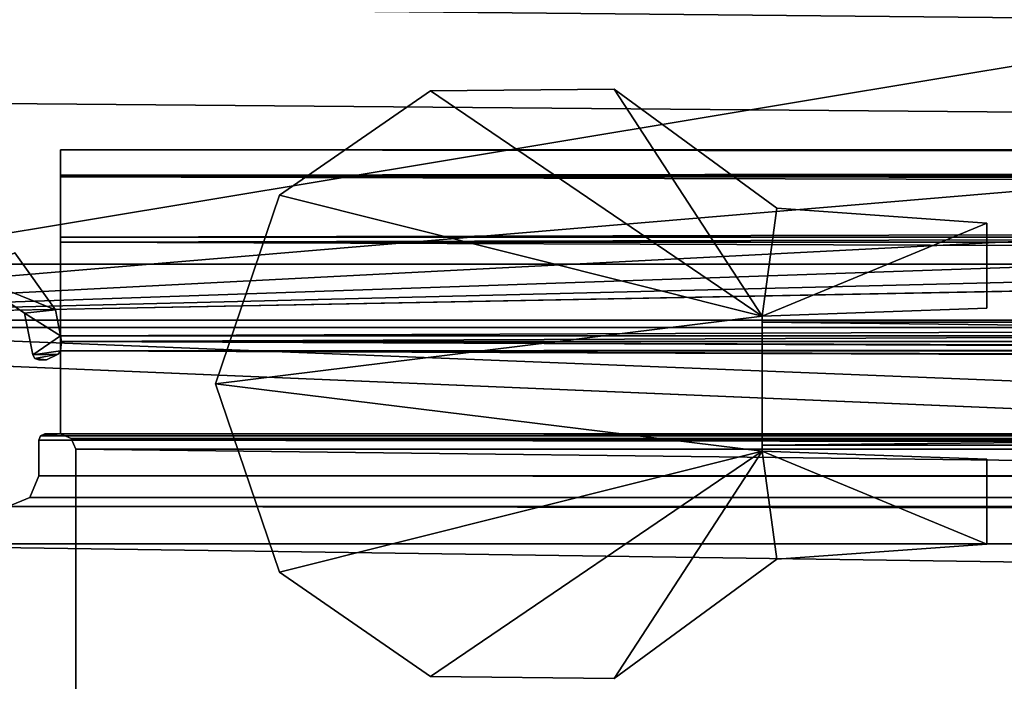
# Model space of a CAD drawing. Header units: metres. Extents: x -1004 to 0, y -808 to 0.
# Tile 5 of 142: x -922 to -890, y -763 to -742. Entities that reach past the tile are written whole.
import ezdxf

# ---------------------------------------------------------------- set-up
doc = ezdxf.new("R2010")
doc.units = ezdxf.units.M

msp = doc.modelspace()

# ---------------------------------------------------------------- linework, layer by layer
at = {"layer": 'top0'}
for points in [[(-920.458618, -745.91095, 2059.759766), (-920.458618, -745.91095, 2055.583008), (-920.458618, -748.91095, 2062.759766)], [(-920.458618, -745.91095, 2055.583008), (-920.458618, -746.738342, 2053.52124), (-920.458618, -748.91095, 2062.759766)], [(-920.458618, -748.91095, 2062.759766), (-920.458618, -746.793457, 2061.877197), (-920.458618, -745.91095, 2059.759766)], [(-920.458618, -745.91095, 2059.759766), (-920.458618, -746.793457, 2061.877197), (-83.458664, -745.91095, 2059.759766)], [(-920.458618, -746.793457, 2061.877197), (-83.458664, -746.793823, 2061.877441), (-83.458664, -745.91095, 2059.759766)], [(-83.458664, -745.91095, 2055.583008), (-920.458618, -745.91095, 2055.583008), (-83.458664, -745.91095, 2059.759766)], [(-920.458618, -745.91095, 2055.583008), (-920.458618, -745.91095, 2059.759766), (-83.458664, -745.91095, 2059.759766)], [(-920.458618, -746.738342, 2053.52124), (-920.458618, -745.91095, 2055.583008), (-83.458664, -746.738037, 2053.521729)], [(-920.458618, -745.91095, 2055.583008), (-83.458664, -745.91095, 2055.583008), (-83.458664, -746.738037, 2053.521729)], [(-920.458618, -746.738342, 172.298096), (-920.458618, -745.91095, 170.236343), (-920.458618, -748.753967, 173.232193)], [(-920.458618, -745.91095, 170.236343), (-920.458618, -745.91095, 166.059708), (-920.458618, -748.753967, 173.232193)], [(-920.458618, -748.753967, 173.232193), (-920.458618, -745.91095, 166.059708), (-920.458618, -746.793457, 163.94223)], [(-83.458664, -745.91095, 166.059708), (-83.458664, -746.793823, 163.941879), (-920.458618, -745.91095, 166.059708)], [(-83.458664, -746.793823, 163.941879), (-920.458618, -746.793457, 163.94223), (-920.458618, -745.91095, 166.059708)], [(-83.458664, -745.91095, 170.236343), (-83.458664, -745.91095, 166.059708), (-920.458618, -745.91095, 170.236343)], [(-83.458664, -745.91095, 166.059708), (-920.458618, -745.91095, 166.059708), (-920.458618, -745.91095, 170.236343)], [(-83.458664, -746.738037, 172.297745), (-83.458664, -745.91095, 170.236343), (-920.458618, -746.738342, 172.298096)], [(-83.458664, -745.91095, 170.236343), (-920.458618, -745.91095, 170.236343), (-920.458618, -746.738342, 172.298096)], [(-920.458618, -746.738342, 2053.52124), (-83.458664, -746.738037, 2053.521729), (-83.458664, -748.753967, 2052.587158)], [(-83.458664, -748.753967, 173.232193), (-83.458664, -746.738037, 172.297745), (-920.458618, -748.753967, 173.232193)], [(-83.458664, -746.738037, 172.297745), (-920.458618, -746.738342, 172.298096), (-920.458618, -748.753967, 173.232193)], [(-920.458618, -748.91095, 2062.759766), (-920.458618, -746.738342, 2053.52124), (-920.458618, -748.753967, 2052.587158)], [(-920.458618, -748.753967, 2052.587158), (-920.458618, -746.738342, 2053.52124), (-83.458664, -748.753967, 2052.587158)], [(-920.458618, -746.793457, 2061.877197), (-920.458618, -748.91095, 2062.759766), (-83.458664, -746.793823, 2061.877441)], [(-920.458618, -746.793457, 163.94223), (-920.458618, -748.91095, 163.059708), (-920.458618, -748.753967, 173.232193)], [(-83.458664, -746.793823, 163.941879), (-83.458664, -748.91095, 163.059708), (-920.458618, -746.793457, 163.94223)], [(-83.458664, -748.91095, 163.059708), (-920.458618, -748.91095, 163.059708), (-920.458618, -746.793457, 163.94223)], [(-920.458618, -748.91095, 2062.759766), (-83.458664, -748.91095, 2062.759766), (-83.458664, -746.793823, 2061.877441)], [(-920.458618, -748.753967, 2052.587158), (-920.458618, -751.950134, 2052.419678), (-920.458618, -748.91095, 2062.759766)], [(-920.458618, -751.950134, 2052.419678), (-83.458664, -748.753967, 2052.587158), (-83.458664, -751.950256, 2052.419678)], [(-920.458618, -751.950134, 2052.419678), (-920.458618, -748.753967, 2052.587158), (-83.458664, -748.753967, 2052.587158)], [(-920.458618, -748.91095, 163.059708), (-920.458618, -751.950134, 173.399704), (-920.458618, -748.753967, 173.232193)], [(-920.421997, -752.13855, 173.409576), (-83.458664, -748.753967, 173.232193), (-920.458618, -751.950134, 173.399704)], [(-83.458664, -748.753967, 173.232193), (-920.458618, -748.753967, 173.232193), (-920.458618, -751.950134, 173.399704)], [(-83.458664, -748.91095, 2062.759766), (-920.458618, -748.91095, 2062.759766), (-83.458664, -751.950256, 2062.759766)], [(-920.458618, -748.91095, 2062.759766), (-920.458618, -751.950134, 2062.759766), (-83.458664, -751.950256, 2062.759766)], [(-920.458618, -751.950134, 2052.419678), (-920.458618, -751.950134, 2062.759766), (-920.458618, -748.91095, 2062.759766)], [(-920.458618, -748.91095, 163.059708), (-920.458618, -751.950134, 163.059708), (-920.458618, -751.950134, 173.399704)], [(-920.458618, -748.91095, 163.059708), (-83.458664, -748.91095, 163.059708), (-920.458618, -751.950134, 163.059708)], [(-83.458664, -748.91095, 163.059708), (-83.458664, -751.950256, 163.059708), (-920.458618, -751.950134, 163.059708)], [(-83.458664, -751.950256, 173.399704), (-83.458664, -748.753967, 173.232193), (-920.421997, -752.13855, 173.409576)], [(-920.620972, -751.114807, 2062.759766), (-921.93988, -749.262451, 2062.759766), (-923.494812, -749.955994, 2062.759766)], [(-921.93988, -749.262451, 163.059708), (-920.620972, -751.114807, 163.059708), (-923.494812, -749.955994, 163.059708)], [(-920.620972, -751.114807, 163.059708), (-921.93988, -749.262451, 163.059708), (-920.620972, -751.114807, 2062.759766)], [(-921.93988, -749.262451, 163.059708), (-921.93988, -749.262451, 2062.759766), (-920.620972, -751.114807, 2062.759766)], [(-921.620239, -751.214539, 2062.759766), (-920.620972, -751.114807, 2062.759766), (-923.494812, -749.955994, 2062.759766)], [(-923.494812, -749.955994, 163.059708), (-921.620239, -751.214539, 163.059708), (-923.494812, -749.955994, 2062.759766)], [(-921.620239, -751.214539, 163.059708), (-921.620239, -751.214539, 2062.759766), (-923.494812, -749.955994, 2062.759766)], [(-920.620972, -751.114807, 163.059708), (-921.620239, -751.214539, 163.059708), (-923.494812, -749.955994, 163.059708)], [(-920.458618, -751.950134, 2062.759766), (-920.620972, -751.114807, 2062.759766), (-921.620239, -751.214539, 2062.759766)], [(-920.620972, -751.114807, 163.059708), (-920.458618, -751.950134, 163.059708), (-921.620239, -751.214539, 163.059708)], [(-920.458618, -751.950134, 163.059708), (-920.620972, -751.114807, 163.059708), (-920.458618, -751.950134, 173.399704)], [(-920.620972, -751.114807, 163.059708), (-920.620972, -751.114807, 2062.759766), (-920.458618, -751.950134, 173.399704)], [(-920.458618, -751.950134, 173.399704), (-920.620972, -751.114807, 2062.759766), (-920.458618, -751.950134, 2052.419678)], [(-920.620972, -751.114807, 2062.759766), (-920.458618, -751.950134, 2062.759766), (-920.458618, -751.950134, 2052.419678)], [(-921.356323, -752.572083, 2062.759766), (-920.458618, -751.950134, 2062.759766), (-921.620239, -751.214539, 2062.759766)], [(-921.356323, -752.572083, 163.059708), (-921.356323, -752.572083, 2062.759766), (-921.620239, -751.214539, 163.059708)], [(-921.356323, -752.572083, 2062.759766), (-921.620239, -751.214539, 2062.759766), (-921.620239, -751.214539, 163.059708)], [(-920.458618, -751.950134, 163.059708), (-921.356323, -752.572083, 163.059708), (-921.620239, -751.214539, 163.059708)], [(-920.458618, -751.950134, 2062.759766), (-921.356323, -752.572083, 2062.759766), (-920.458618, -752.442322, 2062.759766)], [(-920.458618, -751.950134, 163.059708), (-920.458618, -752.442322, 163.059708), (-921.356323, -752.572083, 163.059708)], [(-83.458664, -751.950256, 2062.759766), (-920.458618, -751.950134, 2062.759766), (-920.458618, -752.442322, 2062.759766)], [(-920.421997, -752.13855, 2052.409912), (-920.458618, -751.950134, 2052.419678), (-83.458664, -751.950256, 2052.419678)], [(-920.421997, -752.13855, 173.409576), (-920.458618, -751.950134, 173.399704), (-920.421997, -752.13855, 209.409683)], [(-920.458618, -751.950134, 173.399704), (-920.421997, -752.13855, 2016.409668), (-920.421997, -752.13855, 209.409683)], [(-920.421997, -752.13855, 2052.409912), (-920.421997, -752.13855, 2016.409668), (-920.458618, -751.950134, 2052.419678)], [(-920.421997, -752.13855, 2016.409668), (-920.458618, -751.950134, 173.399704), (-920.458618, -751.950134, 2052.419678)], [(-920.458618, -751.950134, 163.059708), (-83.458664, -751.950256, 163.059708), (-920.458618, -752.442322, 163.059708)], [(-920.458618, -752.442322, 2062.759766), (-83.458664, -752.442261, 2062.759766), (-83.458664, -751.950256, 2062.759766)], [(-920.458618, -752.442322, 163.059708), (-83.458664, -751.950256, 163.059708), (-83.458664, -752.442261, 163.059708)], [(-920.421997, -752.13855, 2052.409912), (-83.458664, -751.950256, 2052.419678), (-83.495255, -752.13855, 2052.409912)], [(-83.495255, -752.13855, 173.409576), (-83.458664, -751.950256, 173.399704), (-920.421997, -752.13855, 173.409576)], [(-920.458618, -752.442322, 2062.759766), (-921.356323, -752.572083, 2062.759766), (-920.52771, -752.551208, 2062.759766)], [(-920.458618, -752.442322, 163.059708), (-920.52771, -752.551208, 163.059708), (-921.356323, -752.572083, 163.059708)], [(-920.458618, -752.442322, 2062.759766), (-920.52771, -752.551208, 2062.759766), (-920.458618, -752.442322, 2052.393799)], [(-920.52771, -752.551208, 2062.759766), (-920.52771, -752.551208, 163.059708), (-920.458618, -752.442322, 2052.393799)], [(-920.458618, -752.442322, 2052.393799), (-920.52771, -752.551208, 163.059708), (-920.458618, -752.442322, 173.425491)], [(-920.52771, -752.551208, 163.059708), (-920.458618, -752.442322, 163.059708), (-920.458618, -752.442322, 173.425491)], [(-920.458618, -752.442322, 2052.393799), (-920.421997, -752.13855, 2052.409912), (-83.458664, -752.442261, 2052.393799)], [(-920.421997, -752.13855, 173.409576), (-920.421997, -752.13855, 209.409683), (-920.458618, -752.442322, 173.425491)], [(-920.421997, -752.13855, 209.409683), (-920.458618, -752.442322, 2052.393799), (-920.458618, -752.442322, 173.425491)], [(-920.421997, -752.13855, 209.409683), (-920.421997, -752.13855, 2016.409668), (-920.458618, -752.442322, 2052.393799)], [(-920.421997, -752.13855, 2016.409668), (-920.421997, -752.13855, 2052.409912), (-920.458618, -752.442322, 2052.393799)], [(-920.421997, -752.13855, 173.409576), (-920.458618, -752.442322, 173.425491), (-83.958633, -755.63855, 173.593002)], [(-83.458633, -755.13855, 2062.759766), (-83.458664, -752.442261, 2062.759766), (-920.458618, -752.442322, 2062.759766)], [(-83.458633, -755.13855, 2052.252686), (-920.458618, -752.442322, 2052.393799), (-83.458664, -752.442261, 2052.393799)], [(-83.458633, -755.13855, 163.059708), (-920.458618, -752.442322, 163.059708), (-83.458664, -752.442261, 163.059708)], [(-920.458618, -755.13855, 2062.759766), (-83.458633, -755.13855, 2062.759766), (-920.458618, -752.442322, 2062.759766)], [(-920.458618, -755.13855, 2062.759766), (-920.458618, -752.442322, 2062.759766), (-920.458618, -755.13855, 2052.252686)], [(-920.458618, -752.442322, 2062.759766), (-920.458618, -752.442322, 2052.393799), (-920.458618, -755.13855, 2052.252686)], [(-920.458618, -755.13855, 2052.252686), (-920.458618, -752.442322, 2052.393799), (-83.458633, -755.13855, 2052.252686)], [(-920.458618, -752.442322, 163.059708), (-920.458618, -755.13855, 163.059708), (-920.458618, -752.442322, 173.425491)], [(-920.458618, -755.13855, 163.059708), (-920.458618, -755.13855, 173.566803), (-920.458618, -752.442322, 173.425491)], [(-83.958633, -755.63855, 173.593002), (-920.458618, -752.442322, 173.425491), (-920.458618, -755.13855, 173.566803)], [(-920.458618, -755.13855, 163.059708), (-920.458618, -752.442322, 163.059708), (-83.458633, -755.13855, 163.059708)], [(-83.458664, -752.442261, 2052.393799), (-920.421997, -752.13855, 2052.409912), (-83.495255, -752.13855, 2052.409912)], [(-83.811951, -755.286255, 173.574539), (-920.421997, -752.13855, 173.409576), (-83.958633, -755.63855, 173.593002)], [(-83.811951, -755.286255, 173.574539), (-83.458633, -755.13855, 173.566803), (-920.421997, -752.13855, 173.409576)], [(-83.458633, -755.13855, 173.566803), (-83.458664, -752.442261, 173.425491), (-920.421997, -752.13855, 173.409576)], [(-920.421997, -752.13855, 173.409576), (-83.458664, -752.442261, 173.425491), (-83.495255, -752.13855, 173.409576)], [(-921.356323, -752.572083, 2062.759766), (-921.286621, -752.688354, 2062.759766), (-920.52771, -752.551208, 2062.759766)], [(-921.356323, -752.572083, 163.059708), (-920.52771, -752.551208, 163.059708), (-921.286621, -752.688354, 163.059708)], [(-921.356323, -752.572083, 163.059708), (-921.286621, -752.688354, 163.059708), (-921.356323, -752.572083, 2062.759766)], [(-921.286621, -752.688354, 163.059708), (-921.286621, -752.688354, 2062.759766), (-921.356323, -752.572083, 2062.759766)], [(-920.52771, -752.551208, 2062.759766), (-921.286621, -752.688354, 2062.759766), (-920.91272, -752.733948, 2062.759766)], [(-920.52771, -752.551208, 163.059708), (-920.91272, -752.733948, 163.059708), (-921.286621, -752.688354, 163.059708)], [(-921.286621, -752.688354, 2062.759766), (-921.160034, -752.733948, 2062.759766), (-920.91272, -752.733948, 2062.759766)], [(-921.286621, -752.688354, 163.059708), (-921.160034, -752.733948, 163.059708), (-921.286621, -752.688354, 2062.759766)], [(-921.160034, -752.733948, 163.059708), (-921.160034, -752.733948, 2062.759766), (-921.286621, -752.688354, 2062.759766)], [(-921.286621, -752.688354, 163.059708), (-920.91272, -752.733948, 163.059708), (-921.160034, -752.733948, 163.059708)], [(-921.160034, -752.733948, 163.059708), (-920.91272, -752.733948, 163.059708), (-921.160034, -752.733948, 2062.759766)], [(-920.91272, -752.733948, 163.059708), (-920.91272, -752.733948, 2062.759766), (-921.160034, -752.733948, 2062.759766)], [(-920.52771, -752.551208, 2062.759766), (-920.91272, -752.733948, 2062.759766), (-920.52771, -752.551208, 163.059708)], [(-920.91272, -752.733948, 2062.759766), (-920.91272, -752.733948, 163.059708), (-920.52771, -752.551208, 163.059708)], [(-921.099792, -755.197388, 2062.759766), (-921.158569, -755.338501, 2062.759766), (-82.758682, -755.338501, 2062.759766)], [(-921.099792, -755.197388, 163.059708), (-921.158569, -755.338501, 163.059708), (-921.099792, -755.197388, 2062.759766)], [(-921.099792, -755.197388, 2062.759766), (-921.158569, -755.338501, 163.059708), (-921.158569, -755.338501, 2062.759766)], [(-921.158569, -755.338501, 163.059708), (-921.099792, -755.197388, 163.059708), (-82.758682, -755.338501, 163.059708)], [(-82.817459, -755.197388, 2062.759766), (-920.458618, -755.13855, 2062.759766), (-921.099792, -755.197388, 2062.759766)], [(-920.458618, -755.13855, 2062.759766), (-920.958618, -755.13855, 2062.759766), (-921.099792, -755.197388, 2062.759766)], [(-920.958618, -755.13855, 163.059708), (-921.099792, -755.197388, 163.059708), (-920.958618, -755.13855, 209.409683)], [(-921.099792, -755.197388, 163.059708), (-920.958618, -755.13855, 2016.409668), (-920.958618, -755.13855, 209.409683)], [(-920.958618, -755.13855, 2016.409668), (-921.099792, -755.197388, 163.059708), (-921.099792, -755.197388, 2062.759766)], [(-921.099792, -755.197388, 2062.759766), (-920.958618, -755.13855, 2062.759766), (-920.958618, -755.13855, 2016.409668)], [(-921.099792, -755.197388, 163.059708), (-920.458618, -755.13855, 163.059708), (-82.817459, -755.197388, 163.059708)], [(-921.099792, -755.197388, 163.059708), (-920.958618, -755.13855, 163.059708), (-920.458618, -755.13855, 163.059708)], [(-82.817459, -755.197388, 2062.759766), (-921.099792, -755.197388, 2062.759766), (-82.758682, -755.338501, 2062.759766)], [(-82.758682, -755.338501, 163.059708), (-921.099792, -755.197388, 163.059708), (-82.817459, -755.197388, 163.059708)], [(-920.958618, -755.13855, 163.059708), (-920.958618, -755.13855, 209.409683), (-920.458618, -755.13855, 173.566803)], [(-920.958618, -755.13855, 209.409683), (-920.958618, -755.13855, 2016.409668), (-920.458618, -755.13855, 173.566803)], [(-920.458618, -755.13855, 173.566803), (-920.958618, -755.13855, 2016.409668), (-920.458618, -755.13855, 2052.252686)], [(-920.958618, -755.13855, 2016.409668), (-920.958618, -755.13855, 2062.759766), (-920.458618, -755.13855, 2052.252686)], [(-920.458618, -755.13855, 2052.252686), (-920.958618, -755.13855, 2062.759766), (-920.458618, -755.13855, 2062.759766)], [(-920.458618, -755.13855, 173.566803), (-920.458618, -755.13855, 163.059708), (-920.958618, -755.13855, 163.059708)], [(-83.458633, -755.13855, 2062.759766), (-920.458618, -755.13855, 2062.759766), (-82.817459, -755.197388, 2062.759766)], [(-83.811951, -755.286255, 2052.244873), (-920.105713, -755.285828, 2052.244873), (-920.458618, -755.13855, 2052.252686)], [(-83.811951, -755.286255, 2052.244873), (-920.458618, -755.13855, 2052.252686), (-83.458633, -755.13855, 2052.252686)], [(-920.105286, -755.286255, 173.574539), (-920.458618, -755.13855, 173.566803), (-920.105713, -755.285828, 2052.244873)], [(-920.458618, -755.13855, 173.566803), (-920.458618, -755.13855, 2052.252686), (-920.105713, -755.285828, 2052.244873)], [(-920.458618, -755.13855, 173.566803), (-920.105286, -755.286255, 173.574539), (-83.958633, -755.63855, 173.593002)], [(-82.817459, -755.197388, 163.059708), (-920.458618, -755.13855, 163.059708), (-83.458633, -755.13855, 163.059708)], [(-919.958618, -755.63855, 2052.226318), (-920.105713, -755.285828, 2052.244873), (-83.811951, -755.286255, 2052.244873)], [(-920.105286, -755.286255, 173.574539), (-920.105713, -755.285828, 2052.244873), (-919.958618, -755.63855, 2052.226318)], [(-919.958618, -755.63855, 173.593002), (-920.105286, -755.286255, 173.574539), (-919.958618, -755.63855, 2052.226318)], [(-920.105286, -755.286255, 173.574539), (-919.958618, -755.63855, 173.593002), (-83.958633, -755.63855, 173.593002)], [(-83.958633, -755.63855, 2052.226318), (-919.958618, -755.63855, 2052.226318), (-83.811951, -755.286255, 2052.244873)], [(-82.758682, -755.338501, 2062.759766), (-921.158569, -755.338501, 2062.759766), (-82.758682, -756.498962, 2062.759766)], [(-921.158569, -755.338501, 2062.759766), (-921.158569, -756.498962, 2062.759766), (-82.758682, -756.498962, 2062.759766)], [(-921.158569, -755.338501, 163.059708), (-921.158569, -756.498962, 163.059708), (-921.158569, -755.338501, 2062.759766)], [(-921.158569, -756.498962, 163.059708), (-921.158569, -756.498962, 2062.759766), (-921.158569, -755.338501, 2062.759766)], [(-921.158569, -756.498962, 163.059708), (-921.158569, -755.338501, 163.059708), (-82.758682, -756.498962, 163.059708)], [(-82.758682, -756.498962, 163.059708), (-921.158569, -755.338501, 163.059708), (-82.758682, -755.338501, 163.059708)], [(-919.958618, -765.51178, 2051.708984), (-919.958618, -755.63855, 2052.226318), (-83.958633, -765.51178, 2051.708984)], [(-919.958618, -755.63855, 2052.226318), (-83.958633, -755.63855, 2052.226318), (-83.958633, -765.51178, 2051.708984)], [(-919.958618, -763.270508, 199.064117), (-919.958618, -765.51178, 174.110428), (-919.958618, -755.63855, 173.593002)], [(-919.958618, -755.63855, 173.593002), (-919.958618, -755.63855, 2052.226318), (-919.958618, -763.270508, 199.064117)], [(-919.958618, -755.63855, 2052.226318), (-919.958618, -763.270508, 2026.755249), (-919.958618, -763.270508, 199.064117)], [(-919.958618, -755.63855, 2052.226318), (-919.958618, -765.51178, 2051.708984), (-919.958618, -763.270508, 2026.755249)], [(-919.958618, -755.63855, 173.593002), (-919.958618, -765.51178, 174.110428), (-83.958633, -755.63855, 173.593002)], [(-83.958633, -755.63855, 173.593002), (-919.958618, -765.51178, 174.110428), (-83.958633, -765.51178, 174.110428)], [(-921.158569, -756.498962, 2062.759766), (-921.452393, -757.204407, 2062.759766), (-82.464851, -757.204407, 2062.759766)], [(-921.158569, -756.498962, 163.059708), (-921.452393, -757.204407, 163.059708), (-921.158569, -756.498962, 2062.759766)], [(-921.452393, -757.204407, 163.059708), (-921.452393, -757.204407, 2062.759766), (-921.158569, -756.498962, 2062.759766)], [(-921.452393, -757.204407, 163.059708), (-921.158569, -756.498962, 163.059708), (-82.464851, -757.204407, 163.059708)], [(-82.758682, -756.498962, 2062.759766), (-921.158569, -756.498962, 2062.759766), (-82.464851, -757.204407, 2062.759766)], [(-82.464851, -757.204407, 163.059708), (-921.158569, -756.498962, 163.059708), (-82.758682, -756.498962, 163.059708)], [(-921.452393, -757.204407, 2062.759766), (-922.158569, -757.498962, 2062.759766), (-81.758682, -757.498962, 2062.759766)], [(-921.452393, -757.204407, 163.059708), (-922.158569, -757.498962, 163.059708), (-921.452393, -757.204407, 2062.759766)], [(-922.158569, -757.498962, 163.059708), (-922.158569, -757.498962, 2062.759766), (-921.452393, -757.204407, 2062.759766)], [(-922.158569, -757.498962, 163.059708), (-921.452393, -757.204407, 163.059708), (-81.758682, -757.498962, 163.059708)], [(-82.464851, -757.204407, 2062.759766), (-921.452393, -757.204407, 2062.759766), (-81.758682, -757.498962, 2062.759766)], [(-81.758682, -757.498962, 163.059708), (-921.452393, -757.204407, 163.059708), (-82.464851, -757.204407, 163.059708)], [(-922.158569, -757.498962, 2062.759766), (-930.71106, -758.710327, 2062.759766), (-73.206192, -758.710327, 2062.759766)], [(-930.71106, -758.710327, 163.059708), (-922.158569, -757.498962, 163.059708), (-73.206192, -758.710327, 163.059708)], [(-81.758682, -757.498962, 2062.759766), (-922.158569, -757.498962, 2062.759766), (-73.206192, -758.710327, 2062.759766)], [(-73.206192, -758.710327, 163.059708), (-922.158569, -757.498962, 163.059708), (-81.758682, -757.498962, 163.059708)], [(-930.71106, -758.710327, 2062.759766), (-965.958618, -759.911987, 2062.759766), (-920.458618, -770.893127, 2062.759766)], [(-920.458618, -770.893127, 163.059708), (-965.958618, -759.911987, 163.059708), (-930.71106, -758.710327, 163.059708)], [(-73.206192, -758.710327, 2062.759766), (-930.71106, -758.710327, 2062.759766), (-83.458664, -770.893066, 2062.759766)], [(-83.458664, -770.893066, 2062.759766), (-930.71106, -758.710327, 2062.759766), (-920.458618, -770.893127, 2062.759766)], [(-920.458618, -770.893127, 163.059708), (-930.71106, -758.710327, 163.059708), (-83.458664, -770.893066, 163.059708)], [(-83.458664, -770.893066, 163.059708), (-930.71106, -758.710327, 163.059708), (-73.206192, -758.710327, 163.059708)], [(-920.458618, -770.893127, 2062.759766), (-965.958618, -759.911987, 2062.759766), (-965.958618, -772.510315, 2062.759766)], [(-965.958618, -772.510315, 163.059708), (-965.958618, -759.911987, 163.059708), (-920.458618, -770.893127, 163.059708)]]:
    msp.add_3dface(points, dxfattribs=at)
at = {"layer": 'top0123411'}
for points in [[(-994.037292, -794.032166, 90), (-994.037292, -10, 90), (-787.024658, -763.271118, 90)], [(-787.024658, -763.271118, 90), (-994.037292, -10, 90), (-533.424561, -638.481384, 90)], [(-949.862427, -744.342712, 163.059708), (-915.722534, -711.811768, 107.598343), (-922.924622, -701.699097, 107.774857)], [(-949.862427, -744.342712, 163.059708), (-947.294312, -748.033325, 163.059708), (-915.722534, -711.811768, 107.598343)], [(-947.294312, -748.033325, 163.059708), (-943.556763, -750.533447, 163.059708), (-915.722534, -711.811768, 107.598343)], [(-915.722534, -711.811768, 107.598343), (-943.556763, -750.533447, 163.059708), (-905.548462, -718.979797, 107.473221)], [(-943.556763, -750.533447, 163.059708), (-893.519409, -722.321716, 107.414894), (-905.548462, -718.979797, 107.473221)], [(-943.556763, -750.533447, 163.059708), (-939.157776, -751.444458, 163.059708), (-893.519409, -722.321716, 107.414894)], [(-893.519409, -722.321716, 107.414894), (-939.157776, -751.444458, 163.059708), (-864.895691, -739.092041, 135.433685)], [(-939.157776, -751.444458, 163.059708), (-813.088989, -740.825867, 135.221756), (-864.895691, -739.092041, 135.433685)], [(-813.088989, -740.825867, 135.221756), (-939.157776, -751.444458, 163.059708), (-761.266541, -742.300293, 135.031372)], [(-939.157776, -751.444458, 163.059708), (-709.43103, -743.512634, 134.868439), (-761.266541, -742.300293, 135.031372)], [(-939.157776, -751.444458, 163.059708), (-657.586243, -744.4599, 134.737961), (-709.43103, -743.512634, 134.868439)], [(-605.734558, -745.139038, 134.642822), (-657.586243, -744.4599, 134.737961), (-939.157776, -751.444458, 163.059708)], [(-64.87928, -751.444458, 163.059708), (-605.734558, -745.139038, 134.642822), (-939.157776, -751.444458, 163.059708)], [(-21.421581, -788.070801, 163.059708), (-939.157776, -751.444458, 163.059708), (-982.615723, -788.070801, 163.059708)], [(-64.87928, -751.444458, 163.059708), (-939.157776, -751.444458, 163.059708), (-21.421581, -788.070801, 163.059708)]]:
    msp.add_3dface(points, dxfattribs=at)
at = {"layer": 'top0123412'}
for points in [[(-946.362122, -741.070984, 2075.415039), (-939.551636, -726.523193, 2093.723145), (-54.187531, -749.625977, 2063.023682)], [(-54.187531, -749.625977, 2063.023682), (-939.551636, -726.523193, 2093.723145), (-57.675217, -741.070984, 2075.415039)], [(-941.27301, -727.559326, 2097.011475), (-949.259888, -744.18219, 2076.154297), (-51.716675, -751.684326, 2065.279785)], [(-51.716675, -751.684326, 2065.279785), (-54.777439, -744.18219, 2076.154297), (-941.27301, -727.559326, 2097.011475)], [(-54.777439, -744.18219, 2076.154297), (-62.764313, -727.559326, 2097.011475), (-941.27301, -727.559326, 2097.011475)], [(-949.849792, -749.625977, 2063.023682), (-946.362122, -741.070984, 2075.415039), (-54.187531, -749.625977, 2063.023682)], [(-949.259888, -744.18219, 2076.154297), (-952.320618, -751.684326, 2065.279785), (-51.716675, -751.684326, 2065.279785)], [(-949.849792, -749.625977, 2063.023682), (-54.187531, -749.625977, 2063.023682), (-988.018677, -788.016113, 2063.023682)], [(-988.018677, -788.016113, 2063.023682), (-54.187531, -749.625977, 2063.023682), (-16.018654, -788.016113, 2063.023682)], [(-991.018677, -791.016113, 2065.279785), (-13.018654, -791.016113, 2065.279785), (-952.320618, -751.684326, 2065.279785)], [(-952.320618, -751.684326, 2065.279785), (-13.018654, -791.016113, 2065.279785), (-51.716675, -751.684326, 2065.279785)]]:
    msp.add_3dface(points, dxfattribs=at)
at = {"layer": 'top012345'}
for points in [[(-913.340698, -747.389282, 2050.909668), (-908.437622, -743.999146, 2050.909668), (-913.34021, -747.388672, 174.909683)], [(-908.437622, -743.999146, 2050.909668), (-913.340698, -747.389282, 2050.909668), (-897.670288, -751.318054, 2050.909668)], [(-897.670288, -751.318054, 174.909683), (-913.34021, -747.388672, 174.909683), (-908.437134, -743.999023, 174.909683)], [(-908.437622, -743.999146, 2050.909668), (-908.437134, -743.999023, 174.909683), (-913.34021, -747.388672, 174.909683)], [(-908.437622, -743.999146, 2050.909668), (-902.468018, -743.940247, 2050.909668), (-908.437134, -743.999023, 174.909683)], [(-902.468018, -743.940247, 2050.909668), (-908.437622, -743.999146, 2050.909668), (-897.670288, -751.318054, 2050.909668)], [(-902.468018, -743.940247, 2050.909668), (-902.467773, -743.940308, 174.909683), (-908.437134, -743.999023, 174.909683)], [(-908.437134, -743.999023, 174.909683), (-902.467773, -743.940308, 174.909683), (-897.670288, -751.318054, 174.909683)], [(-902.468018, -743.940247, 2050.909668), (-897.192322, -747.810669, 2050.909668), (-902.467773, -743.940308, 174.909683)], [(-897.670288, -751.318054, 2050.909668), (-897.192322, -747.810669, 2050.909668), (-902.468018, -743.940247, 2050.909668)], [(-902.467773, -743.940308, 174.909683), (-897.192322, -747.810669, 174.909683), (-897.670288, -751.318054, 174.909683)], [(-897.192322, -747.810669, 2050.909668), (-897.192322, -747.810669, 174.909683), (-902.467773, -743.940308, 174.909683)], [(-915.41687, -753.511108, 174.909683), (-913.34021, -747.388672, 174.909683), (-897.670288, -751.318054, 174.909683)], [(-913.340698, -747.389282, 2050.909668), (-913.34021, -747.388672, 174.909683), (-915.41687, -753.511108, 174.909683)], [(-915.41687, -753.511108, 2050.909668), (-913.340698, -747.389282, 2050.909668), (-915.41687, -753.511108, 174.909683)], [(-913.340698, -747.389282, 2050.909668), (-915.41687, -753.511108, 2050.909668), (-897.670288, -751.318054, 2050.909668)], [(-897.670288, -751.318054, 174.909683), (-897.192322, -747.810669, 174.909683), (-890.370239, -748.296265, 174.909683)], [(-890.370239, -748.296265, 2050.909668), (-897.192322, -747.810669, 2050.909668), (-897.670288, -751.318054, 2050.909668)], [(-897.192322, -747.810669, 2050.909668), (-890.370239, -748.296265, 2050.909668), (-897.192322, -747.810669, 174.909683)], [(-890.370239, -748.296265, 2050.909668), (-890.370239, -748.296265, 174.909683), (-897.192322, -747.810669, 174.909683)], [(-890.370239, -748.296265, 174.909683), (-890.370239, -751.058472, 174.909683), (-897.670288, -751.318054, 174.909683)], [(-890.370239, -751.058472, 2050.909668), (-890.370239, -748.296265, 2050.909668), (-897.670288, -751.318054, 2050.909668)], [(-890.370239, -751.058472, 2050.909668), (-890.370239, -751.058472, 174.909683), (-890.370239, -748.296265, 2050.909668)], [(-890.370239, -751.058472, 174.909683), (-890.370239, -748.296265, 174.909683), (-890.370239, -748.296265, 2050.909668)], [(-890.370239, -751.058472, 2050.909668), (-897.670288, -751.318054, 2050.909668), (-890.370239, -751.058472, 174.909683)], [(-897.670288, -751.318054, 2050.909668), (-897.670288, -751.318054, 174.909683), (-890.370239, -751.058472, 174.909683)], [(-897.670288, -755.704285, 174.909683), (-915.41687, -753.511108, 174.909683), (-897.670288, -751.318054, 174.909683)], [(-897.670288, -751.318054, 2050.909668), (-915.41687, -753.511108, 2050.909668), (-897.670288, -755.704285, 2050.909668)], [(-897.670288, -751.318054, 2050.909668), (-897.670288, -755.704285, 2050.909668), (-897.670288, -751.318054, 174.909683)], [(-897.670288, -755.704285, 2050.909668), (-897.670288, -755.704285, 174.909683), (-897.670288, -751.318054, 174.909683)], [(-897.670288, -755.704285, 174.909683), (-913.340881, -759.633179, 174.909683), (-915.41687, -753.511108, 174.909683)], [(-913.340881, -759.633179, 2050.909668), (-915.41687, -753.511108, 2050.909668), (-913.340881, -759.633179, 174.909683)], [(-915.41687, -753.511108, 2050.909668), (-915.41687, -753.511108, 174.909683), (-913.340881, -759.633179, 174.909683)], [(-915.41687, -753.511108, 2050.909668), (-913.340881, -759.633179, 2050.909668), (-897.670288, -755.704285, 2050.909668)], [(-908.437927, -763.02301, 174.909683), (-913.340881, -759.633179, 174.909683), (-897.670288, -755.704285, 174.909683)], [(-897.670288, -755.704285, 2050.909668), (-913.340881, -759.633179, 2050.909668), (-908.437927, -763.02301, 2050.909668)], [(-902.468262, -763.08197, 174.909683), (-908.437927, -763.02301, 174.909683), (-897.670288, -755.704285, 174.909683)], [(-908.437927, -763.02301, 2050.909668), (-902.468262, -763.08197, 2050.909668), (-897.670288, -755.704285, 2050.909668)], [(-897.670288, -755.704285, 174.909683), (-897.1922, -759.211487, 174.909683), (-902.468262, -763.08197, 174.909683)], [(-902.468262, -763.08197, 2050.909668), (-897.1922, -759.211487, 2050.909668), (-897.670288, -755.704285, 2050.909668)], [(-890.370239, -755.963806, 174.909683), (-890.370239, -758.726074, 174.909683), (-897.670288, -755.704285, 174.909683)], [(-890.370239, -758.726074, 174.909683), (-897.1922, -759.211487, 174.909683), (-897.670288, -755.704285, 174.909683)], [(-897.670288, -755.704285, 2050.909668), (-890.370239, -755.963806, 2050.909668), (-897.670288, -755.704285, 174.909683)], [(-890.370239, -755.963806, 2050.909668), (-890.370239, -755.963806, 174.909683), (-897.670288, -755.704285, 174.909683)], [(-890.370239, -755.963806, 2050.909668), (-897.670288, -755.704285, 2050.909668), (-890.370239, -758.726074, 2050.909668)], [(-897.670288, -755.704285, 2050.909668), (-897.1922, -759.211487, 2050.909668), (-890.370239, -758.726074, 2050.909668)], [(-890.370239, -755.963806, 2050.909668), (-890.370239, -758.726074, 2050.909668), (-890.370239, -755.963806, 174.909683)], [(-890.370239, -758.726074, 2050.909668), (-890.370239, -758.726074, 174.909683), (-890.370239, -755.963806, 174.909683)], [(-890.370239, -758.726074, 2050.909668), (-897.1922, -759.211487, 2050.909668), (-890.370239, -758.726074, 174.909683)], [(-897.1922, -759.211487, 2050.909668), (-897.1922, -759.211487, 174.909683), (-890.370239, -758.726074, 174.909683)], [(-897.1922, -759.211487, 2050.909668), (-902.468262, -763.08197, 2050.909668), (-897.1922, -759.211487, 174.909683)], [(-902.468262, -763.08197, 2050.909668), (-902.468262, -763.08197, 174.909683), (-897.1922, -759.211487, 174.909683)], [(-908.437927, -763.02301, 2050.909668), (-913.340881, -759.633179, 2050.909668), (-908.437927, -763.02301, 174.909683)], [(-913.340881, -759.633179, 2050.909668), (-913.340881, -759.633179, 174.909683), (-908.437927, -763.02301, 174.909683)], [(-902.468262, -763.08197, 2050.909668), (-908.437927, -763.02301, 2050.909668), (-902.468262, -763.08197, 174.909683)], [(-908.437927, -763.02301, 2050.909668), (-908.437927, -763.02301, 174.909683), (-902.468262, -763.08197, 174.909683)]]:
    msp.add_3dface(points, dxfattribs=at)
at = {"layer": 'top0123457'}
for points in [[(-897.670227, -751.511169, 207.409683), (-897.670227, -755.511169, 207.409683), (-897.670227, -751.511169, 2018.409668)], [(-897.670227, -755.511169, 207.409683), (-897.670227, -755.511169, 2018.409668), (-897.670227, -751.511169, 2018.409668)], [(-897.670227, -751.511169, 207.409683), (-524.670227, -751.511169, 207.409683), (-897.670227, -755.511169, 207.409683)], [(-524.670227, -751.511169, 207.409683), (-524.670227, -755.511169, 207.409683), (-897.670227, -755.511169, 207.409683)], [(-524.670227, -751.511169, 2018.409668), (-897.670227, -751.511169, 2018.409668), (-524.670227, -755.511169, 2018.409668)], [(-897.670227, -751.511169, 2018.409668), (-897.670227, -755.511169, 2018.409668), (-524.670227, -755.511169, 2018.409668)], [(-524.670227, -751.511169, 2018.409668), (-524.670227, -751.511169, 207.409683), (-897.670227, -751.511169, 2018.409668)], [(-524.670227, -751.511169, 207.409683), (-897.670227, -751.511169, 207.409683), (-897.670227, -751.511169, 2018.409668)], [(-897.670227, -755.511169, 2018.409668), (-897.670227, -755.511169, 207.409683), (-524.670227, -755.511169, 2018.409668)], [(-897.670227, -755.511169, 207.409683), (-524.670227, -755.511169, 207.409683), (-524.670227, -755.511169, 2018.409668)]]:
    msp.add_3dface(points, dxfattribs=at)

doc.saveas('drawing.dxf')
